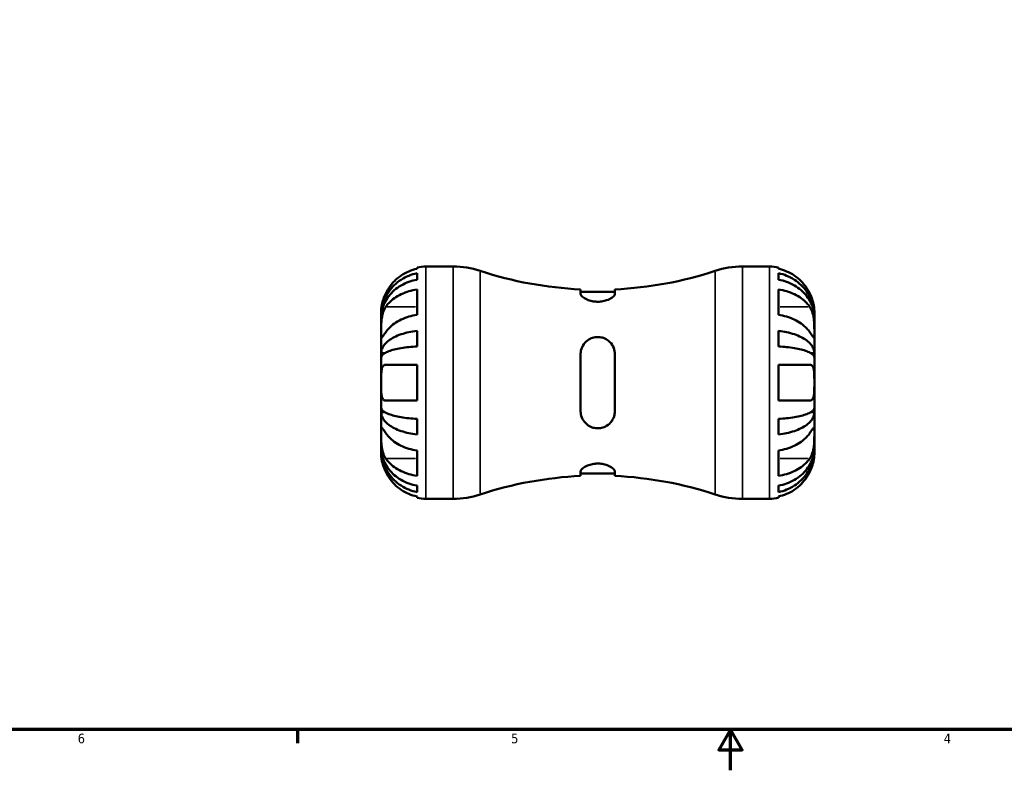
# Model space of a CAD drawing. Header units: inches. Extents: x 0.1 to 37.2, y -5 to 21.7.
# Tile 1 of 8: x 10 to 19.7, y 0.6 to 8. Entities that reach past the tile are written whole.
import ezdxf

# ---------------------------------------------------------------- set-up
doc = ezdxf.new("R2010")
doc.units = ezdxf.units.IN
doc.header["$MEASUREMENT"] = 0
for name, color, linetype, lineweight in [('Border (ANSI)', 7, 'Continuous', 70), ('Visible (ANSI)', 7, 'Continuous', 50), ('Visible Narrow (ANSI)', 7, 'Continuous', 35)]:
    doc.layers.add(name, color=color, linetype=linetype, lineweight=lineweight)
doc.styles.add('Note Text (ANSI)', font='tahoma.ttf')

# ---------------------------------------------------------------- blocks, each defined once
blk = doc.blocks.new('Borders Default Border')
at = {"layer": 'Border (ANSI)'}
blk.add_line((12.7499993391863, 0.9999999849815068), (12.7499993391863, 0.8655118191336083), dxfattribs=at)
at = {"layer": 'Border (ANSI)', "flags": 128}
for points in [[(0.4999999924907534, 0.9999999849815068), (0.4999999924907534, 21.00000006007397), (33.49999855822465, 21.00000006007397), (33.49999855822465, 0.9999999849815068), (0.4999999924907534, 0.9999999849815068)], [(17.00000012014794, 0.6000000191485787), (17.00000012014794, 0.9999999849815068), (16.88453043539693, 0.8000000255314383), (17.11546980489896, 0.8000000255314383), (17.00000012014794, 0.9999999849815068)]]:
    blk.add_lwpolyline(points, dxfattribs=at)
at = {"layer": 'Border (ANSI)', "color": 5, "true_color": 0x0000ff, "char_height": 0.09448818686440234, "attachment_point": 7, "style": 'Note Text (ANSI)'}
for s, insert in [('6', (10.59483913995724, 0.8635209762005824)), ('5', (14.84733363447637, 0.8635209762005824)), ('4', (19.0920422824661, 0.8655118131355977))]:
    blk.add_mtext(s, dxfattribs=dict(at, insert=insert))

msp = doc.modelspace()

# ---------------------------------------------------------------- linework, layer by layer
at = {"layer": 'Visible (ANSI)'}
for p, q in [((13.92392928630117, 5.522653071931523), (13.92392928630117, 5.536426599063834)), ((14.01191944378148, 5.545315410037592), (14.27808705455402, 5.545315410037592)), ((17.1158502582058, 5.545315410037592), (17.38201786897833, 5.545315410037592)), ((17.47000802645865, 5.536426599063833), (17.47000802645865, 5.522653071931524)), ((13.92392928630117, 5.415921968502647), (13.92392928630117, 5.479148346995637)), ((17.47000802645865, 5.479148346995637), (17.47000802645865, 5.415921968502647)), ((13.92392928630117, 5.070955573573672), (13.92392928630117, 5.319829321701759)), ((15.52895684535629, 5.321153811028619), (15.52895684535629, 5.277295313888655)), ((15.86498046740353, 5.277295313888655), (15.86498046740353, 5.321153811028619)), ((17.47000802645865, 5.319829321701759), (17.47000802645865, 5.070955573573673)), ((15.86498046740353, 5.297630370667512), (15.52895684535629, 5.297630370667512)), ((13.57196865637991, 5.060318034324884), (13.57196865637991, 5.105364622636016)), ((13.57196865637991, 5.043172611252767), (13.57196865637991, 5.060318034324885)), ((13.57196865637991, 5.060318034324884), (13.57241384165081, 5.060318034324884)), ((13.57196865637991, 4.900324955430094), (13.57196865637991, 5.043172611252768)), ((17.82196865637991, 5.060318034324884), (17.82152347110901, 5.060318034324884)), ((17.82196865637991, 5.060318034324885), (17.82196865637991, 5.105364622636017)), ((17.82196865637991, 5.043172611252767), (17.82196865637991, 5.060318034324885)), ((17.82196865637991, 4.900324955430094), (17.82196865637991, 5.043172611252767)), ((13.57196865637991, 4.693771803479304), (13.57196865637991, 4.900324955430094)), ((13.92392928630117, 4.760695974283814), (13.92392928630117, 4.913337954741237)), ((17.47000802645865, 4.913337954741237), (17.47000802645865, 4.760695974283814)), ((17.82196865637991, 4.693771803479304), (17.82196865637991, 4.900324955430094)), ((13.57196865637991, 4.652379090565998), (13.57196865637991, 4.693771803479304)), ((13.57196865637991, 4.693771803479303), (13.60389802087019, 4.693771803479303)), ((13.57196865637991, 4.405315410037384), (13.57196865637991, 4.652379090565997)), ((15.52895684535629, 4.685335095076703), (15.52895684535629, 4.125295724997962)), ((15.86498046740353, 4.125295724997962), (15.86498046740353, 4.685335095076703)), ((17.82196865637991, 4.693771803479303), (17.79003929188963, 4.693771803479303)), ((17.82196865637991, 4.652379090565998), (17.82196865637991, 4.693771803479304)), ((17.82196865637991, 4.405315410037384), (17.82196865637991, 4.652379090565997)), ((13.61679708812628, 4.581295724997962), (13.92392928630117, 4.581295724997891)), ((13.92392928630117, 4.22933509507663), (13.92392928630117, 4.581295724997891)), ((17.47000802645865, 4.58129572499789), (17.47000802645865, 4.22933509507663)), ((17.47000802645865, 4.581295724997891), (17.77714022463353, 4.581295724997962)), ((13.57196865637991, 4.158251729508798), (13.57196865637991, 4.405315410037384)), ((17.82196865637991, 4.158251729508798), (17.82196865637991, 4.405315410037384)), ((13.57196865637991, 4.116859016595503), (13.57196865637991, 4.158251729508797)), ((13.92392928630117, 4.22933509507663), (13.61679708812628, 4.229335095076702)), ((17.77714022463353, 4.229335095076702), (17.47000802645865, 4.22933509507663)), ((17.82196865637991, 4.116859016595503), (17.82196865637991, 4.158251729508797)), ((13.57196865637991, 3.910305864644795), (13.57196865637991, 4.116859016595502)), ((13.57196865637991, 4.116859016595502), (13.60389802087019, 4.116859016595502)), ((17.82196865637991, 4.116859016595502), (17.79003929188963, 4.116859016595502)), ((17.82196865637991, 3.910305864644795), (17.82196865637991, 4.116859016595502)), ((13.92392928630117, 3.897292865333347), (13.92392928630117, 4.049934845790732)), ((17.47000802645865, 4.049934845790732), (17.47000802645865, 3.897292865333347)), ((13.57196865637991, 3.767458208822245), (13.57196865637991, 3.910305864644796)), ((17.82196865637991, 3.767458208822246), (17.82196865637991, 3.910305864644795)), ((13.57196865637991, 3.750312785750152), (13.57196865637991, 3.767458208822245)), ((17.82196865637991, 3.750312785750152), (17.82196865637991, 3.767458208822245)), ((13.57196865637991, 3.705266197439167), (13.57196865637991, 3.750312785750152)), ((13.57196865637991, 3.750312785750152), (13.57241384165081, 3.750312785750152)), ((13.92392928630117, 3.49080149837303), (13.92392928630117, 3.739675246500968)), ((17.47000802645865, 3.739675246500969), (17.47000802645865, 3.49080149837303)), ((17.82196865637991, 3.750312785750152), (17.82152347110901, 3.750312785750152)), ((17.82196865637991, 3.705266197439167), (17.82196865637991, 3.750312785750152)), ((15.52895684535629, 3.533335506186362), (15.52895684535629, 3.489477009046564)), ((15.86498046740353, 3.513000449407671), (15.52895684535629, 3.513000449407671)), ((15.86498046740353, 3.489477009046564), (15.86498046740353, 3.533335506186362)), ((13.92392928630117, 3.331482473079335), (13.92392928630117, 3.394708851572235)), ((17.47000802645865, 3.394708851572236), (17.47000802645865, 3.331482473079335)), ((13.92392928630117, 3.274204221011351), (13.92392928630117, 3.287977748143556)), ((17.47000802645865, 3.287977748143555), (17.47000802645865, 3.274204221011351)), ((14.01191944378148, 3.265315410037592), (14.27808705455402, 3.265315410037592)), ((17.1158502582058, 3.265315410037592), (17.38201786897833, 3.265315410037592))]:
    msp.add_line(p, q, dxfattribs=at)
for centre, radius, start, end in [((14.01191944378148, 5.105364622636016), 0.4399507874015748, 90, 101.5369590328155), ((14.27808705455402, 4.695315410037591), 0.85, 71.74236657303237, 90), ((17.1158502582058, 4.695315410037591), 0.85, 89.9999999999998, 108.2576334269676), ((17.38201786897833, 5.105364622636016), 0.4399507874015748, 78.46304096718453, 90), ((15.69696865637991, 8.996282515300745), 3.678967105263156, 251.7423665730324, 267.3824944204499), ((15.69696865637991, 8.996282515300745), 3.678967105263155, 272.6175055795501, 288.2576334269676), ((15.69696865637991, -0.1856516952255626), 3.678967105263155, 92.61750557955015, 108.2576334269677), ((15.69696865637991, -0.1856516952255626), 3.678967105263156, 71.74236657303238, 87.3824944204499), ((14.27808705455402, 4.115315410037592), 0.85, 270, 288.2576334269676), ((17.1158502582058, 4.115315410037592), 0.85, 251.7423665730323, 270), ((14.01191944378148, 3.705266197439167), 0.4399507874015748, 258.4630409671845, 270), ((17.38201786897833, 3.705266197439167), 0.4399507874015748, 270.0000000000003, 281.5369590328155)]:
    msp.add_arc(centre, radius, start, end, dxfattribs=at)
for points, knots in [([(13.92392928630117, 5.522653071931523), (13.89598217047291, 5.516878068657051), (13.86869853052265, 5.508220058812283), (13.81945976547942, 5.487702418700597), (13.79311784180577, 5.473794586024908), (13.74397749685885, 5.440710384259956), (13.72117827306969, 5.421535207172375), (13.6826790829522, 5.382744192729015), (13.66348012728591, 5.359512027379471), (13.63555469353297, 5.317287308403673), (13.62538897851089, 5.29924159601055), (13.61679708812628, 5.281344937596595)], [0.212017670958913, 0.212017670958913, 0.212017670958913, 0.212017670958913, 0.4114801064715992, 0.4114801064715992, 0.6184880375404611, 0.6184880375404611, 0.8254959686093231, 0.8254959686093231, 1.034942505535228, 1.034942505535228, 1.179265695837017, 1.179265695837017, 1.179265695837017, 1.179265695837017]), ([(17.77714022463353, 5.281344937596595), (17.76854833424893, 5.29924159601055), (17.75838261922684, 5.317287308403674), (17.73045718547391, 5.359512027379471), (17.71125822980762, 5.382744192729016), (17.67275903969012, 5.421535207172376), (17.64995981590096, 5.440710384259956), (17.60081947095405, 5.473794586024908), (17.5744775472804, 5.487702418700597), (17.52523878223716, 5.508220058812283), (17.49795514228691, 5.516878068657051), (17.47000802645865, 5.522653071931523)], [5.618381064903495, 5.618381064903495, 5.618381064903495, 5.618381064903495, 5.762704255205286, 5.762704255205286, 5.97215079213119, 5.97215079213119, 6.179158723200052, 6.179158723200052, 6.386166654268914, 6.386166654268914, 6.585629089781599, 6.585629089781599, 6.585629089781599, 6.585629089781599]), ([(13.57196865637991, 5.060318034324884), (13.57196865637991, 5.086764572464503), (13.57464931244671, 5.115650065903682), (13.58623310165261, 5.17222508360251), (13.59513712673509, 5.19991443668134), (13.61597106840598, 5.248697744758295), (13.62980068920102, 5.27429423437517), (13.66272405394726, 5.322086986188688), (13.68181822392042, 5.344282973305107), (13.72023041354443, 5.381522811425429), (13.74307879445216, 5.400004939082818), (13.79228985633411, 5.431883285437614), (13.81865268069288, 5.445279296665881), (13.86813916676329, 5.465146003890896), (13.89570674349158, 5.473558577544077), (13.92392928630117, 5.479148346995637)], [4.989989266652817, 4.989989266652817, 4.989989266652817, 4.989989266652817, 5.198142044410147, 5.198142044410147, 5.406294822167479, 5.406294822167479, 5.61362657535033, 5.61362657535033, 5.820958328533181, 5.820958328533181, 6.027853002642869, 6.027853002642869, 6.234747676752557, 6.234747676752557, 6.436074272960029, 6.436074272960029, 6.436074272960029, 6.436074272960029]), ([(13.92392928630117, 5.415921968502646), (13.89570674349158, 5.410947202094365), (13.86813916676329, 5.40346020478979), (13.81865268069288, 5.385779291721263), (13.79228985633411, 5.373857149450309), (13.74307879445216, 5.345486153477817), (13.72023041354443, 5.329037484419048), (13.68181822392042, 5.295894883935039), (13.66272405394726, 5.276140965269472), (13.62980068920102, 5.233606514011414), (13.61597106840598, 5.210826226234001), (13.59513712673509, 5.16741020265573), (13.58623310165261, 5.142767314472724), (13.57464931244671, 5.092416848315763), (13.57196865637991, 5.066709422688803), (13.57196865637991, 5.043172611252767)], [0.212003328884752, 0.212003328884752, 0.212003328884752, 0.212003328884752, 0.4133299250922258, 0.4133299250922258, 0.6202245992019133, 0.6202245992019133, 0.8271192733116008, 0.8271192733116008, 1.034451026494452, 1.034451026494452, 1.241782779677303, 1.241782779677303, 1.449935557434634, 1.449935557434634, 1.658088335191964, 1.658088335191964, 1.658088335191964, 1.658088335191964]), ([(17.47000802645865, 5.479148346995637), (17.49823056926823, 5.473558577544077), (17.52579814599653, 5.465146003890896), (17.57528463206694, 5.445279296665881), (17.6016474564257, 5.431883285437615), (17.65085851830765, 5.400004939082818), (17.67370689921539, 5.381522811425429), (17.71211908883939, 5.344282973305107), (17.73121325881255, 5.322086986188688), (17.7641366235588, 5.27429423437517), (17.77796624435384, 5.248697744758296), (17.79880018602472, 5.199914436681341), (17.8077042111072, 5.17222508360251), (17.81928800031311, 5.115650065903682), (17.82196865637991, 5.086764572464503), (17.82196865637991, 5.060318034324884)], [0.212003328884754, 0.212003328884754, 0.212003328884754, 0.212003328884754, 0.4133299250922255, 0.4133299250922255, 0.6202245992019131, 0.6202245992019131, 0.8271192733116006, 0.8271192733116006, 1.034451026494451, 1.034451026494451, 1.241782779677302, 1.241782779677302, 1.449935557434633, 1.449935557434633, 1.658088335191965, 1.658088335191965, 1.658088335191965, 1.658088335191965]), ([(17.82196865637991, 5.043172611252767), (17.82196865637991, 5.066709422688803), (17.81928800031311, 5.092416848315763), (17.8077042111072, 5.142767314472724), (17.79880018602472, 5.16741020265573), (17.77796624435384, 5.210826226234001), (17.7641366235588, 5.233606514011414), (17.73121325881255, 5.276140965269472), (17.71211908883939, 5.295894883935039), (17.67370689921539, 5.329037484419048), (17.65085851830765, 5.345486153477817), (17.6016474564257, 5.373857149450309), (17.57528463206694, 5.385779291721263), (17.52579814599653, 5.40346020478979), (17.49823056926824, 5.410947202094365), (17.47000802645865, 5.415921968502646)], [4.989989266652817, 4.989989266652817, 4.989989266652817, 4.989989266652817, 5.198142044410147, 5.198142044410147, 5.406294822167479, 5.406294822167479, 5.613626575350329, 5.613626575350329, 5.82095832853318, 5.82095832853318, 6.027853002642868, 6.027853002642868, 6.234747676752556, 6.234747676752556, 6.436074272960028, 6.436074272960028, 6.436074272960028, 6.436074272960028]), ([(13.61679708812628, 5.149198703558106), (13.62538897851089, 5.161853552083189), (13.63555469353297, 5.174613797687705), (13.66348012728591, 5.204471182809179), (13.6826790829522, 5.220898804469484), (13.72117827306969, 5.248328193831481), (13.74397749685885, 5.26188709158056), (13.79311784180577, 5.285281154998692), (13.81945976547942, 5.295115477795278), (13.86869853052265, 5.309623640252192), (13.89598217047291, 5.315745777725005), (13.92392928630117, 5.319829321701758)], [5.618435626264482, 5.618435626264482, 5.618435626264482, 5.618435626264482, 5.76275881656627, 5.76275881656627, 5.972205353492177, 5.972205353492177, 6.179213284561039, 6.179213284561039, 6.3862212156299, 6.3862212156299, 6.585683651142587, 6.585683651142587, 6.585683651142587, 6.585683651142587]), ([(17.47000802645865, 5.319829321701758), (17.49823796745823, 5.315704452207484), (17.52580187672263, 5.309496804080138), (17.57537401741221, 5.294809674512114), (17.60181540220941, 5.284880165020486), (17.65110378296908, 5.261266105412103), (17.67395159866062, 5.247582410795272), (17.71230121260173, 5.220044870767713), (17.73132671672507, 5.203650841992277), (17.75880294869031, 5.174086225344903), (17.76872363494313, 5.161595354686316), (17.77714022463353, 5.149198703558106)], [0.2120578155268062, 0.2120578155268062, 0.2120578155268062, 0.2120578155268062, 0.4135522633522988, 0.4135522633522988, 0.6216156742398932, 0.6216156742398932, 0.8296790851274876, 0.8296790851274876, 1.038097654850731, 1.038097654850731, 1.179274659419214, 1.179274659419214, 1.179274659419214, 1.179274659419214]), ([(13.61679708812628, 5.281344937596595), (13.61323340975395, 5.273921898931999), (13.6098388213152, 5.266421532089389), (13.60183179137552, 5.247568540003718), (13.59749787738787, 5.236248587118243), (13.5899652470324, 5.214211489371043), (13.58677707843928, 5.203588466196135), (13.5804862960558, 5.179562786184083), (13.57789086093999, 5.166773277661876), (13.5736213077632, 5.139890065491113), (13.57268570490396, 5.127473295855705), (13.57187187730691, 5.109966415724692), (13.57196865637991, 5.105364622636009), (13.57196865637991, 5.105364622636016)], [-0.7206620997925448, -0.7206620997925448, -0.7206620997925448, -0.7206620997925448, -0.6580247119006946, -0.6580247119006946, -0.5639523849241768, -0.5639523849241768, -0.4721283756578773, -0.4721283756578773, -0.3474833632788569, -0.3474833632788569, -0.1770519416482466, -0.1770519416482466, 0, 0, 0, 0]), ([(15.86498046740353, 5.277295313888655), (15.86498046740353, 5.273531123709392), (15.86375452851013, 5.269481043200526), (15.85661949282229, 5.256752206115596), (15.84730769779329, 5.247501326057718), (15.82096930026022, 5.229574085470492), (15.80396094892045, 5.22092022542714), (15.76869264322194, 5.208805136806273), (15.75188874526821, 5.204664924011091), (15.71917462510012, 5.200170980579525), (15.70393589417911, 5.19933718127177), (15.67263658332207, 5.200294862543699), (15.65700938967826, 5.202193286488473), (15.62348007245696, 5.209113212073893), (15.60644410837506, 5.214708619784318), (15.57317137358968, 5.22926709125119), (15.5582403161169, 5.238632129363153), (15.53731191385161, 5.256779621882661), (15.5310425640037, 5.265533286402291), (15.52910286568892, 5.274661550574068), (15.52895684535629, 5.275996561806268), (15.52895684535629, 5.277295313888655)], [-1.544274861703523, -1.544274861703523, -1.544274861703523, -1.544274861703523, -1.450440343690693, -1.450440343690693, -1.263581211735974, -1.263581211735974, -1.076932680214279, -1.076932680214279, -0.9355270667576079, -0.9355270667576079, -0.818429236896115, -0.818429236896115, -0.6960110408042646, -0.6960110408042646, -0.5423550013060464, -0.5423550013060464, -0.3515101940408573, -0.3515101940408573, -0.1675530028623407, -0.1675530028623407, -0.1351027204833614, -0.1351027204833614, -0.1351027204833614, -0.1351027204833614]), ([(17.82196865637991, 5.105364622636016), (17.82196865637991, 5.10536462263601), (17.82205641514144, 5.109734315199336), (17.82136678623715, 5.125323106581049), (17.82068415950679, 5.135216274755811), (17.81744614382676, 5.159071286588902), (17.81500662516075, 5.172560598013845), (17.80881553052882, 5.197700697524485), (17.80573844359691, 5.208491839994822), (17.79855194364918, 5.230388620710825), (17.79451169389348, 5.241368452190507), (17.7860364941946, 5.262100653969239), (17.78172963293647, 5.271785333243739), (17.77714022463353, 5.281344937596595)], [-3.089046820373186, -3.089046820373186, -3.089046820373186, -3.089046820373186, -2.916515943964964, -2.916515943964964, -2.771777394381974, -2.771777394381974, -2.634761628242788, -2.634761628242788, -2.539932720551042, -2.539932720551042, -2.447926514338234, -2.447926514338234, -2.366770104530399, -2.366770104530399, -2.366770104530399, -2.366770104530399]), ([(13.57196865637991, 4.900324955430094), (13.57196865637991, 4.90841440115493), (13.57196225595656, 4.917272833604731), (13.57201603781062, 4.936908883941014), (13.57208179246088, 4.947718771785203), (13.57266926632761, 4.97651723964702), (13.5734231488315, 4.994992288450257), (13.57681189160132, 5.031194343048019), (13.5792991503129, 5.048555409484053), (13.58551306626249, 5.076960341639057), (13.58859843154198, 5.088164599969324), (13.59579395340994, 5.109159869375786), (13.59984419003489, 5.118877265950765), (13.6082044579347, 5.135561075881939), (13.61236952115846, 5.142677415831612), (13.61679708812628, 5.149198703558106)], [0, 0, 0, 0, 0.08717435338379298, 0.08717435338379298, 0.180160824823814, 0.180160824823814, 0.3240243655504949, 0.3240243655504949, 0.4581596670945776, 0.4581596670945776, 0.5517010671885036, 0.5517010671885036, 0.6431058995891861, 0.6431058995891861, 0.7213322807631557, 0.7213322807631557, 0.7213322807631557, 0.7213322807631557]), ([(17.77714022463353, 5.149198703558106), (17.78079424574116, 5.14381675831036), (17.78427025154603, 5.138028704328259), (17.79227468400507, 5.122892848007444), (17.7965454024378, 5.113170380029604), (17.80399960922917, 5.092507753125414), (17.80716673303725, 5.081687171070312), (17.81344938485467, 5.054944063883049), (17.81604853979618, 5.038887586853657), (17.82031695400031, 5.000391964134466), (17.82125184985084, 4.978363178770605), (17.82206541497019, 4.936265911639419), (17.82196865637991, 4.916754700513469), (17.82196865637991, 4.900324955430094)], [-0.7207494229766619, -0.7207494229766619, -0.7207494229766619, -0.7207494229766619, -0.6565092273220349, -0.6565092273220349, -0.5635497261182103, -0.5635497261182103, -0.4722599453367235, -0.4722599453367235, -0.347415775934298, -0.347415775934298, -0.1770519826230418, -0.1770519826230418, 0, 0, 0, 0]), ([(13.92392928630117, 5.070955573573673), (13.89598217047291, 5.066872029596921), (13.86869853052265, 5.060749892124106), (13.81945976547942, 5.046241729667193), (13.79311784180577, 5.036407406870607), (13.74397749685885, 5.013013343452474), (13.72117827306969, 4.999454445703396), (13.6826790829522, 4.972025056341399), (13.66348012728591, 4.955597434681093), (13.63555469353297, 4.92574004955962), (13.62538897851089, 4.912979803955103), (13.61679708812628, 4.90032495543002)], [0.2120176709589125, 0.2120176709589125, 0.2120176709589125, 0.2120176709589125, 0.4114801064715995, 0.4114801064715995, 0.6184880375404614, 0.6184880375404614, 0.8254959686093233, 0.8254959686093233, 1.034942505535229, 1.034942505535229, 1.179265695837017, 1.179265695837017, 1.179265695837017, 1.179265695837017]), ([(17.77714022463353, 4.90032495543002), (17.76854833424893, 4.912979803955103), (17.75838261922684, 4.925740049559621), (17.73045718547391, 4.955597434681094), (17.71125822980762, 4.972025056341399), (17.67275903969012, 4.999454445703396), (17.64995981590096, 5.013013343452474), (17.60081947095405, 5.036407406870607), (17.5744775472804, 5.046241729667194), (17.52523878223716, 5.060749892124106), (17.49795514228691, 5.066872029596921), (17.47000802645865, 5.070955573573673)], [5.618381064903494, 5.618381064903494, 5.618381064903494, 5.618381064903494, 5.762704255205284, 5.762704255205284, 5.972150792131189, 5.972150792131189, 6.17915872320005, 6.17915872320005, 6.386166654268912, 6.386166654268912, 6.585629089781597, 6.585629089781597, 6.585629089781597, 6.585629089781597]), ([(13.61679708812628, 4.90032495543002), (13.61314306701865, 4.894943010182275), (13.60966706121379, 4.889852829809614), (13.60166262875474, 4.8782470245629), (13.59739191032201, 4.87215699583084), (13.58993770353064, 4.861942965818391), (13.58677057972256, 4.85783260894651), (13.58048792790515, 4.850652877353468), (13.57788877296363, 4.848595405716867), (13.57362035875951, 4.849066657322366), (13.57268546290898, 4.853546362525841), (13.57187189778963, 4.87089190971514), (13.57196865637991, 4.883895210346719), (13.57196865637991, 4.900324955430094)], [-0.7207494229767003, -0.7207494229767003, -0.7207494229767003, -0.7207494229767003, -0.6565092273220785, -0.6565092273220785, -0.5635497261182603, -0.5635497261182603, -0.4722599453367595, -0.4722599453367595, -0.3474157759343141, -0.3474157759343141, -0.1770519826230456, -0.1770519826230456, 0, 0, 0, 0]), ([(13.57196865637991, 4.693771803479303), (13.57196865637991, 4.707636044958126), (13.57464931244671, 4.722778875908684), (13.58623310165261, 4.752437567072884), (13.59513712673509, 4.766953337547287), (13.61597106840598, 4.792527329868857), (13.62980068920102, 4.805945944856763), (13.66272405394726, 4.831000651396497), (13.68181822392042, 4.842636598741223), (13.72023041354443, 4.862159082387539), (13.74307879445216, 4.871848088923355), (13.79228985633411, 4.888559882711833), (13.81865268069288, 4.895582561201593), (13.86813916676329, 4.905997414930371), (13.89570674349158, 4.910407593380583), (13.92392928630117, 4.913337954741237)], [4.989990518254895, 4.989990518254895, 4.989990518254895, 4.989990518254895, 5.198143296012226, 5.198143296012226, 5.406296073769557, 5.406296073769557, 5.613627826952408, 5.613627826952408, 5.820959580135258, 5.820959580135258, 6.027854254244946, 6.027854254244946, 6.234748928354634, 6.234748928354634, 6.436075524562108, 6.436075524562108, 6.436075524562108, 6.436075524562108]), ([(15.52895684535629, 4.685335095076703), (15.52895684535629, 4.697056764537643), (15.53018278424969, 4.708663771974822), (15.53731781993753, 4.742519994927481), (15.54662961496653, 4.763736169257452), (15.5729680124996, 4.80096910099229), (15.58997636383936, 4.816980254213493), (15.62524466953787, 4.838303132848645), (15.64204856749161, 4.845173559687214), (15.6747626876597, 4.852564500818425), (15.6900014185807, 4.853900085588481), (15.72130072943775, 4.852345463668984), (15.73692792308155, 4.849282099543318), (15.77045724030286, 4.837706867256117), (15.78749320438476, 4.828150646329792), (15.82076593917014, 4.801361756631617), (15.83569699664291, 4.782929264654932), (15.8566253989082, 4.74226899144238), (15.86289474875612, 4.720262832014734), (15.8648344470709, 4.693417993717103), (15.86498046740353, 4.689379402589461), (15.86498046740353, 4.685335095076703)], [-1.544274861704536, -1.544274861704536, -1.544274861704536, -1.544274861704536, -1.45044034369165, -1.45044034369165, -1.2635812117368, -1.2635812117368, -1.076932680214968, -1.076932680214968, -0.9355270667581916, -0.9355270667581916, -0.8184292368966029, -0.8184292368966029, -0.6960110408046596, -0.6960110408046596, -0.5423550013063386, -0.5423550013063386, -0.351510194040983, -0.351510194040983, -0.1675530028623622, -0.1675530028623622, -0.1351027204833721, -0.1351027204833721, -0.1351027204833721, -0.1351027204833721]), ([(17.47000802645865, 4.913337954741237), (17.49823056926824, 4.910407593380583), (17.52579814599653, 4.905997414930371), (17.57528463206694, 4.895582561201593), (17.6016474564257, 4.888559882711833), (17.65085851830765, 4.871848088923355), (17.67370689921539, 4.862159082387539), (17.71211908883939, 4.842636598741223), (17.73121325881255, 4.831000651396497), (17.7641366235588, 4.805945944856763), (17.77796624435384, 4.792527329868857), (17.79880018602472, 4.766953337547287), (17.8077042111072, 4.752437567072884), (17.81928800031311, 4.722778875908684), (17.82196865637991, 4.707636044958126), (17.82196865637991, 4.693771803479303)], [0.2120033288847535, 0.2120033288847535, 0.2120033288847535, 0.2120033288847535, 0.4133299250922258, 0.4133299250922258, 0.6202245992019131, 0.6202245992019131, 0.8271192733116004, 0.8271192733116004, 1.034451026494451, 1.034451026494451, 1.241782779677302, 1.241782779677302, 1.449935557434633, 1.449935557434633, 1.658088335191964, 1.658088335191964, 1.658088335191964, 1.658088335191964]), ([(17.82196865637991, 4.900324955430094), (17.82196865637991, 4.892235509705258), (17.82197505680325, 4.884954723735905), (17.82192127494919, 4.871791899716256), (17.82185552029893, 4.866073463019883), (17.82126804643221, 4.854476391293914), (17.82051416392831, 4.850304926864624), (17.81712542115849, 4.848030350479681), (17.81463816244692, 4.849551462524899), (17.80842424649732, 4.856273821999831), (17.80533888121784, 4.860183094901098), (17.79814335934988, 4.869917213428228), (17.79409312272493, 4.875649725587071), (17.78573285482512, 4.887711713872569), (17.78156779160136, 4.893803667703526), (17.77714022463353, 4.90032495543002)], [0, 0, 0, 0, 0.08717435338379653, 0.08717435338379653, 0.1801608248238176, 0.1801608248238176, 0.3240243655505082, 0.3240243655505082, 0.4581596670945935, 0.4581596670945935, 0.551701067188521, 0.551701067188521, 0.6431058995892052, 0.6431058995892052, 0.7213322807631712, 0.7213322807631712, 0.7213322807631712, 0.7213322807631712]), ([(13.92392928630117, 4.760695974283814), (13.89570674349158, 4.759250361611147), (13.86813916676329, 4.757074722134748), (13.81865268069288, 4.751936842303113), (13.79228985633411, 4.748472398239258), (13.74307879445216, 4.740228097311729), (13.72023041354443, 4.735448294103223), (13.68181822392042, 4.725817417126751), (13.66272405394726, 4.720077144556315), (13.62980068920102, 4.707717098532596), (13.61597106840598, 4.701097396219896), (13.59513712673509, 4.688481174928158), (13.58623310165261, 4.681320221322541), (13.57464931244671, 4.666688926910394), (13.57196865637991, 4.659218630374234), (13.57196865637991, 4.652379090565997)], [0.212003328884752, 0.212003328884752, 0.212003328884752, 0.212003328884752, 0.4133299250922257, 0.4133299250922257, 0.6202245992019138, 0.6202245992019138, 0.827119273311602, 0.827119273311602, 1.034451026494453, 1.034451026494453, 1.241782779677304, 1.241782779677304, 1.449935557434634, 1.449935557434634, 1.658088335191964, 1.658088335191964, 1.658088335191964, 1.658088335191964]), ([(17.82196865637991, 4.652379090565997), (17.82196865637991, 4.659218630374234), (17.81928800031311, 4.666688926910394), (17.8077042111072, 4.681320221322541), (17.79880018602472, 4.688481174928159), (17.77796624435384, 4.701097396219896), (17.7641366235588, 4.707717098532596), (17.73121325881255, 4.720077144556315), (17.71211908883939, 4.725817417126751), (17.67370689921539, 4.735448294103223), (17.65085851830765, 4.740228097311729), (17.6016474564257, 4.748472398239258), (17.57528463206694, 4.751936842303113), (17.52579814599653, 4.757074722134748), (17.49823056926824, 4.759250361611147), (17.47000802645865, 4.760695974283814)], [4.989989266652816, 4.989989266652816, 4.989989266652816, 4.989989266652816, 5.198142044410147, 5.198142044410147, 5.406294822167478, 5.406294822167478, 5.613626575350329, 5.613626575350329, 5.820958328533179, 5.820958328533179, 6.027853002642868, 6.027853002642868, 6.234747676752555, 6.234747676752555, 6.436074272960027, 6.436074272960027, 6.436074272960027, 6.436074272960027]), ([(13.57196865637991, 4.405315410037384), (13.57196865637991, 4.427957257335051), (13.57188089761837, 4.450367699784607), (13.57257052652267, 4.488896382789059), (13.57325315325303, 4.505175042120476), (13.57649116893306, 4.53313427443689), (13.57893068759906, 4.544756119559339), (13.585121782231, 4.560623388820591), (13.5881988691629, 4.565946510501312), (13.59538536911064, 4.574149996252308), (13.59942561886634, 4.577058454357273), (13.60790081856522, 4.580517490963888), (13.61220767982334, 4.581295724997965), (13.61679708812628, 4.581295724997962)], [-3.089046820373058, -3.089046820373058, -3.089046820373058, -3.089046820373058, -2.916515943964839, -2.916515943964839, -2.771777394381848, -2.771777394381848, -2.634761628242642, -2.634761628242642, -2.539932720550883, -2.539932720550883, -2.447926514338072, -2.447926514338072, -2.366770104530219, -2.366770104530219, -2.366770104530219, -2.366770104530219]), ([(17.77714022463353, 4.581295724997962), (17.78070390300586, 4.581295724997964), (17.78409849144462, 4.580826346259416), (17.7921055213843, 4.578400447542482), (17.79643943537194, 4.575826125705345), (17.80397206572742, 4.568392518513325), (17.80716023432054, 4.563623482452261), (17.81345101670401, 4.549761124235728), (17.81604645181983, 4.539876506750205), (17.82031600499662, 4.512337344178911), (17.82125160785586, 4.493585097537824), (17.82206543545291, 4.451542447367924), (17.82196865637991, 4.428550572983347), (17.82196865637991, 4.405315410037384)], [-0.7206620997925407, -0.7206620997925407, -0.7206620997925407, -0.7206620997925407, -0.6580247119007, -0.6580247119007, -0.5639523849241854, -0.5639523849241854, -0.472128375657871, -0.472128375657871, -0.3474833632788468, -0.3474833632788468, -0.1770519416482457, -0.1770519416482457, 0, 0, 0, 0]), ([(13.61679708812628, 4.229335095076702), (13.61323340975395, 4.229335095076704), (13.6098388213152, 4.229804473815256), (13.60183179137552, 4.232230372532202), (13.59749787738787, 4.234804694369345), (13.5899652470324, 4.242238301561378), (13.58677707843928, 4.247007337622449), (13.5804862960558, 4.260869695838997), (13.57789086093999, 4.270754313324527), (13.5736213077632, 4.298293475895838), (13.57268570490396, 4.317045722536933), (13.57187187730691, 4.359088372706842), (13.57196865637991, 4.38208024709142), (13.57196865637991, 4.405315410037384)], [-0.7206620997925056, -0.7206620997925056, -0.7206620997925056, -0.7206620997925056, -0.6580247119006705, -0.6580247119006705, -0.5639523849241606, -0.5639523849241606, -0.4721283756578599, -0.4721283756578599, -0.3474833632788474, -0.3474833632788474, -0.177051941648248, -0.177051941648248, 0, 0, 0, 0]), ([(17.82196865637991, 4.405315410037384), (17.82196865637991, 4.382673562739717), (17.82205641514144, 4.360263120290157), (17.82136678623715, 4.321734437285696), (17.82068415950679, 4.305455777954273), (17.81744614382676, 4.277496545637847), (17.81500662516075, 4.265874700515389), (17.80881553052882, 4.250007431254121), (17.80573844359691, 4.244684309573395), (17.79855194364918, 4.236480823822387), (17.79451169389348, 4.233572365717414), (17.7860364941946, 4.230113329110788), (17.78172963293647, 4.229335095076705), (17.77714022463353, 4.229335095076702)], [-3.089046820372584, -3.089046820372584, -3.089046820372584, -3.089046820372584, -2.916515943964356, -2.916515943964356, -2.771777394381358, -2.771777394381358, -2.634761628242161, -2.634761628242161, -2.539932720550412, -2.539932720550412, -2.447926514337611, -2.447926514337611, -2.36677010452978, -2.36677010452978, -2.36677010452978, -2.36677010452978]), ([(13.57196865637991, 4.158251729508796), (13.57196865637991, 4.151418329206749), (13.57464450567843, 4.143954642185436), (13.58620791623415, 4.129335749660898), (13.59509636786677, 4.122180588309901), (13.61589405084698, 4.109573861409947), (13.6296999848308, 4.10295856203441), (13.66256853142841, 4.090605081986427), (13.68163156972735, 4.084866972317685), (13.72001694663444, 4.075229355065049), (13.74287400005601, 4.070441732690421), (13.79211138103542, 4.062183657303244), (13.81849185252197, 4.058713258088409), (13.8680379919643, 4.053564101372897), (13.89565595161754, 4.051383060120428), (13.92392928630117, 4.049934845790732)], [4.989990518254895, 4.989990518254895, 4.989990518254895, 4.989990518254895, 5.197956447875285, 5.197956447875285, 5.405922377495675, 5.405922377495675, 5.613068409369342, 5.613068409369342, 5.82021444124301, 5.82021444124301, 6.027295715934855, 6.027295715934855, 6.234376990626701, 6.234376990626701, 6.436068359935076, 6.436068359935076, 6.436068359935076, 6.436068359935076]), ([(17.47000802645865, 4.049934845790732), (17.49828136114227, 4.051383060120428), (17.52589932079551, 4.053564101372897), (17.57544546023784, 4.058713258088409), (17.6018259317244, 4.062183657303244), (17.65106331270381, 4.070441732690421), (17.67392036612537, 4.075229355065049), (17.71230574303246, 4.084866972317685), (17.7313687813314, 4.090605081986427), (17.76423732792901, 4.10295856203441), (17.77804326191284, 4.109573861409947), (17.79884094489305, 4.122180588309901), (17.80772939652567, 4.129335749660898), (17.81929280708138, 4.143954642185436), (17.82196865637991, 4.151418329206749), (17.82196865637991, 4.158251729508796)], [0.212010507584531, 0.212010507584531, 0.212010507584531, 0.212010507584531, 0.4137018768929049, 0.4137018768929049, 0.6207831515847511, 0.6207831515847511, 0.8278644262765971, 0.8278644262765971, 1.035010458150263, 1.035010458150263, 1.242156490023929, 1.242156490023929, 1.45012241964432, 1.45012241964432, 1.658088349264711, 1.658088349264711, 1.658088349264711, 1.658088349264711]), ([(13.92392928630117, 3.897292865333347), (13.89570674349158, 3.900223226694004), (13.86813916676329, 3.90463340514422), (13.81865268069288, 3.915048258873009), (13.79228985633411, 3.922070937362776), (13.74307879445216, 3.938782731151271), (13.72023041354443, 3.948471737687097), (13.68181822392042, 3.967994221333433), (13.66272405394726, 3.979630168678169), (13.62980068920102, 4.004684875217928), (13.61597106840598, 4.018103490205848), (13.59513712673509, 4.043677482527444), (13.58623310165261, 4.058193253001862), (13.57464931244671, 4.087851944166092), (13.57196865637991, 4.102994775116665), (13.57196865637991, 4.116859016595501)], [0.2120033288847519, 0.2120033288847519, 0.2120033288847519, 0.2120033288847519, 0.4133299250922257, 0.4133299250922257, 0.6202245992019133, 0.6202245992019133, 0.8271192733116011, 0.8271192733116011, 1.034451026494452, 1.034451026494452, 1.241782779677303, 1.241782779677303, 1.449935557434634, 1.449935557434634, 1.658088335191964, 1.658088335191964, 1.658088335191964, 1.658088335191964]), ([(15.86498046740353, 4.125295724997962), (15.86498046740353, 4.113574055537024), (15.86375452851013, 4.101967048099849), (15.85661949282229, 4.068110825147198), (15.84730769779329, 4.04689465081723), (15.82096930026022, 4.009661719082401), (15.80396094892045, 3.993650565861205), (15.76869264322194, 3.972327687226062), (15.75188874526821, 3.965457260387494), (15.71917462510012, 3.958066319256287), (15.70393589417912, 3.95673073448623), (15.67263658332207, 3.958285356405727), (15.65700938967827, 3.961348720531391), (15.62348007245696, 3.972923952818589), (15.60644410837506, 3.982480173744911), (15.57317137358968, 4.009269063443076), (15.5582403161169, 4.027701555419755), (15.53731191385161, 4.068361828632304), (15.5310425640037, 4.090367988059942), (15.52910286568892, 4.117212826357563), (15.52895684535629, 4.121251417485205), (15.52895684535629, 4.125295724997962)], [-1.544274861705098, -1.544274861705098, -1.544274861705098, -1.544274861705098, -1.450440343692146, -1.450440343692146, -1.263581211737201, -1.263581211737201, -1.076932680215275, -1.076932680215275, -0.9355270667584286, -0.9355270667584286, -0.818429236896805, -0.818429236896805, -0.696011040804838, -0.696011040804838, -0.5423550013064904, -0.5423550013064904, -0.3515101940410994, -0.3515101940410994, -0.1675530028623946, -0.1675530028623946, -0.1351027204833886, -0.1351027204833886, -0.1351027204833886, -0.1351027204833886]), ([(17.82196865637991, 4.116859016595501), (17.82196865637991, 4.102994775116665), (17.81928800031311, 4.087851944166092), (17.8077042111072, 4.058193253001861), (17.79880018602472, 4.043677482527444), (17.77796624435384, 4.018103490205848), (17.7641366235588, 4.004684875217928), (17.73121325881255, 3.979630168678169), (17.71211908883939, 3.967994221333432), (17.67370689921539, 3.948471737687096), (17.65085851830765, 3.93878273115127), (17.6016474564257, 3.922070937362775), (17.57528463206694, 3.915048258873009), (17.52579814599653, 3.90463340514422), (17.49823056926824, 3.900223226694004), (17.47000802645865, 3.897292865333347)], [4.989989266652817, 4.989989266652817, 4.989989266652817, 4.989989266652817, 5.198142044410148, 5.198142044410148, 5.40629482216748, 5.40629482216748, 5.61362657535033, 5.61362657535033, 5.82095832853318, 5.82095832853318, 6.027853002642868, 6.027853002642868, 6.234747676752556, 6.234747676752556, 6.436074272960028, 6.436074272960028, 6.436074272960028, 6.436074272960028]), ([(13.57196865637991, 3.910305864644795), (13.57196865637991, 3.918395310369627), (13.57196225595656, 3.925676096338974), (13.57201603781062, 3.93883892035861), (13.57208179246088, 3.944557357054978), (13.57266926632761, 3.956154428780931), (13.5734231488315, 3.96032589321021), (13.57681189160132, 3.96260046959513), (13.5792991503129, 3.961079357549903), (13.58551306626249, 3.954356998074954), (13.58859843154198, 3.950447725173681), (13.59579395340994, 3.940713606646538), (13.59984419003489, 3.93498109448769), (13.6082044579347, 3.922919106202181), (13.61236952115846, 3.916827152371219), (13.61679708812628, 3.910305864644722)], [0, 0, 0, 0, 0.08717435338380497, 0.08717435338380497, 0.1801608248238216, 0.1801608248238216, 0.3240243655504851, 0.3240243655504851, 0.4581596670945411, 0.4581596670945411, 0.5517010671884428, 0.5517010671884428, 0.6431058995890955, 0.6431058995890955, 0.7213322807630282, 0.7213322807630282, 0.7213322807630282, 0.7213322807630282]), ([(17.77714022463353, 3.910305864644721), (17.78079424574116, 3.91568780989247), (17.78427025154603, 3.920777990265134), (17.79227468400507, 3.932383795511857), (17.7965454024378, 3.938473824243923), (17.80399960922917, 3.948687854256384), (17.80716673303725, 3.952798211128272), (17.81344938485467, 3.95997794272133), (17.81604853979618, 3.962035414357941), (17.82031695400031, 3.961564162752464), (17.82125184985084, 3.957084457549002), (17.82206541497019, 3.939738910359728), (17.82196865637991, 3.926735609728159), (17.82196865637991, 3.910305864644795)], [-0.7207494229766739, -0.7207494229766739, -0.7207494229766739, -0.7207494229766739, -0.6565092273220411, -0.6565092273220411, -0.5635497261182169, -0.5635497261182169, -0.4722599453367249, -0.4722599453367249, -0.3474157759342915, -0.3474157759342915, -0.1770519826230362, -0.1770519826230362, 0, 0, 0, 0]), ([(13.61679708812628, 3.661432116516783), (13.61314306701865, 3.666814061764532), (13.60966706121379, 3.672602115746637), (13.60166262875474, 3.687737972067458), (13.59739191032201, 3.697460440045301), (13.58993770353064, 3.718123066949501), (13.58677057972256, 3.728943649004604), (13.58048792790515, 3.755686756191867), (13.57788877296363, 3.771743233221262), (13.57362035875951, 3.810238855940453), (13.57268546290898, 3.83226764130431), (13.57187189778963, 3.874364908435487), (13.57196865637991, 3.89387611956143), (13.57196865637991, 3.910305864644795)], [-0.7207494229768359, -0.7207494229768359, -0.7207494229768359, -0.7207494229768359, -0.6565092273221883, -0.6565092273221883, -0.5635497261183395, -0.5635497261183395, -0.4722599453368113, -0.4722599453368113, -0.3474157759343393, -0.3474157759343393, -0.1770519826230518, -0.1770519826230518, 0, 0, 0, 0]), ([(13.61679708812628, 3.910305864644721), (13.62521367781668, 3.897909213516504), (13.63513436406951, 3.88541834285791), (13.66261059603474, 3.855853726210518), (13.68163610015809, 3.839459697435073), (13.7199857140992, 3.811922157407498), (13.74283352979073, 3.798238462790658), (13.7921219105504, 3.774624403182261), (13.81856329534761, 3.764694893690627), (13.86813543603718, 3.750007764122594), (13.89569934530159, 3.743800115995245), (13.92392928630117, 3.739675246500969)], [5.618372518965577, 5.618372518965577, 5.618372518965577, 5.618372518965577, 5.75954952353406, 5.75954952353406, 5.967968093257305, 5.967968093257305, 6.176031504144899, 6.176031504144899, 6.384094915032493, 6.384094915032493, 6.585589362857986, 6.585589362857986, 6.585589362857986, 6.585589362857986]), ([(17.47000802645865, 3.739675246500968), (17.49795514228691, 3.743758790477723), (17.52523878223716, 3.749880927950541), (17.5744775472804, 3.764389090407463), (17.60081947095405, 3.774223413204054), (17.64995981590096, 3.797617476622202), (17.67275903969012, 3.811176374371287), (17.71125822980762, 3.838605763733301), (17.73045718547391, 3.855033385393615), (17.75838261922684, 3.884890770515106), (17.76854833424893, 3.897651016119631), (17.77714022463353, 3.910305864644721)], [0.2120176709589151, 0.2120176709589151, 0.2120176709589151, 0.2120176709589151, 0.4114801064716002, 0.4114801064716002, 0.6184880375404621, 0.6184880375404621, 0.8254959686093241, 0.8254959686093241, 1.034942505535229, 1.034942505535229, 1.179265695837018, 1.179265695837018, 1.179265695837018, 1.179265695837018]), ([(17.82196865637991, 3.910305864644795), (17.82196865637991, 3.902216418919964), (17.82197505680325, 3.893357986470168), (17.82192127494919, 3.873721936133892), (17.82185552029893, 3.862912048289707), (17.82126804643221, 3.834113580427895), (17.82051416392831, 3.815638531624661), (17.81712542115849, 3.779436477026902), (17.81463816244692, 3.762075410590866), (17.80842424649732, 3.733670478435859), (17.80533888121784, 3.72246622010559), (17.79814335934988, 3.701470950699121), (17.79409312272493, 3.691753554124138), (17.78573285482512, 3.675069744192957), (17.78156779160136, 3.667953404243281), (17.77714022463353, 3.661432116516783)], [0, 0, 0, 0, 0.08717435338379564, 0.08717435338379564, 0.1801608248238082, 0.1801608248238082, 0.3240243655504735, 0.3240243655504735, 0.4581596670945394, 0.4581596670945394, 0.551701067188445, 0.551701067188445, 0.6431058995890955, 0.6431058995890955, 0.7213322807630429, 0.7213322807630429, 0.7213322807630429, 0.7213322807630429]), ([(13.57196865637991, 3.767458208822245), (13.57196865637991, 3.743942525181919), (13.57464450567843, 3.718257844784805), (13.58620791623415, 3.667950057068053), (13.59509636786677, 3.643327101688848), (13.61589405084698, 3.599943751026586), (13.6296999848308, 3.577178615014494), (13.66256853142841, 3.53466675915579), (13.68163156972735, 3.514920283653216), (13.72001694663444, 3.481754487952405), (13.74287400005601, 3.465278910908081), (13.79211138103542, 3.436860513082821), (13.81849185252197, 3.424917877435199), (13.8680379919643, 3.407198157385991), (13.89565595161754, 3.399692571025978), (13.92392928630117, 3.394708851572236)], [4.989989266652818, 4.989989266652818, 4.989989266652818, 4.989989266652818, 5.197955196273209, 5.197955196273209, 5.4059211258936, 5.4059211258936, 5.613067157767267, 5.613067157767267, 5.820213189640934, 5.820213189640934, 6.02729446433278, 6.02729446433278, 6.234375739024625, 6.234375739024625, 6.436067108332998, 6.436067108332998, 6.436067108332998, 6.436067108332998]), ([(17.47000802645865, 3.394708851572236), (17.49828136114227, 3.399692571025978), (17.52589932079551, 3.407198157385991), (17.57544546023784, 3.424917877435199), (17.6018259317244, 3.436860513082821), (17.65106331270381, 3.465278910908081), (17.67392036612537, 3.481754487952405), (17.71230574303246, 3.514920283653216), (17.7313687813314, 3.534666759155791), (17.76423732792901, 3.577178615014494), (17.77804326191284, 3.599943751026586), (17.79884094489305, 3.643327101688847), (17.80772939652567, 3.667950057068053), (17.81929280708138, 3.718257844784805), (17.82196865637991, 3.743942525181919), (17.82196865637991, 3.767458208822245)], [0.212010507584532, 0.212010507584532, 0.212010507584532, 0.212010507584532, 0.4137018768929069, 0.4137018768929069, 0.6207831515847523, 0.6207831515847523, 0.8278644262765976, 0.8278644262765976, 1.035010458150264, 1.035010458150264, 1.24215649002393, 1.24215649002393, 1.450122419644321, 1.450122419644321, 1.658088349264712, 1.658088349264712, 1.658088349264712, 1.658088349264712]), ([(13.57196865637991, 3.705266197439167), (13.57196865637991, 3.70526619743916), (13.57188089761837, 3.700896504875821), (13.57257052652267, 3.685307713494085), (13.57325315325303, 3.675414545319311), (13.57649116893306, 3.651559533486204), (13.57893068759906, 3.638070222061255), (13.585121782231, 3.612930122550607), (13.5881988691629, 3.602138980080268), (13.59538536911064, 3.580242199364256), (13.59942561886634, 3.56926236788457), (13.60790081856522, 3.54853016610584), (13.61220767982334, 3.538845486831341), (13.61679708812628, 3.529285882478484)], [-3.089046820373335, -3.089046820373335, -3.089046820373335, -3.089046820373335, -2.916515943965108, -2.916515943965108, -2.77177739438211, -2.77177739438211, -2.634761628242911, -2.634761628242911, -2.539932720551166, -2.539932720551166, -2.447926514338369, -2.447926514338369, -2.36677010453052, -2.36677010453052, -2.36677010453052, -2.36677010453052]), ([(13.92392928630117, 3.331482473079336), (13.89570674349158, 3.337072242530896), (13.86813916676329, 3.345484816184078), (13.81865268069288, 3.365351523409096), (13.79228985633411, 3.378747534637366), (13.74307879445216, 3.410625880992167), (13.72023041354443, 3.429108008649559), (13.68181822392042, 3.466347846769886), (13.66272405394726, 3.488543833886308), (13.62980068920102, 3.536336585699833), (13.61597106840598, 3.561933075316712), (13.59513712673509, 3.610716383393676), (13.58623310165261, 3.63840573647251), (13.57464931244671, 3.694980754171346), (13.57196865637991, 3.72386624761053), (13.57196865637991, 3.750312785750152)], [0.2120033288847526, 0.2120033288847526, 0.2120033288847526, 0.2120033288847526, 0.4133299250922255, 0.4133299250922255, 0.6202245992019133, 0.6202245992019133, 0.8271192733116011, 0.8271192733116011, 1.034451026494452, 1.034451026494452, 1.241782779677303, 1.241782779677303, 1.449935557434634, 1.449935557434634, 1.658088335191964, 1.658088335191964, 1.658088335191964, 1.658088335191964]), ([(17.82196865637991, 3.750312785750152), (17.82196865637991, 3.723866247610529), (17.81928800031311, 3.694980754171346), (17.8077042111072, 3.638405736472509), (17.79880018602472, 3.610716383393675), (17.77796624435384, 3.561933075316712), (17.7641366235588, 3.536336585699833), (17.73121325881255, 3.488543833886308), (17.71211908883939, 3.466347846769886), (17.67370689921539, 3.429108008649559), (17.65085851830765, 3.410625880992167), (17.6016474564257, 3.378747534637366), (17.57528463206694, 3.365351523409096), (17.52579814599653, 3.345484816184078), (17.49823056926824, 3.337072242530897), (17.47000802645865, 3.331482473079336)], [4.989989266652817, 4.989989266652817, 4.989989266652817, 4.989989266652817, 5.198142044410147, 5.198142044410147, 5.406294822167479, 5.406294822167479, 5.613626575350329, 5.613626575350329, 5.82095832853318, 5.82095832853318, 6.027853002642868, 6.027853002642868, 6.234747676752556, 6.234747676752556, 6.436074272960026, 6.436074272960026, 6.436074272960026, 6.436074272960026]), ([(17.77714022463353, 3.529285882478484), (17.78070390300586, 3.53670892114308), (17.78409849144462, 3.54420928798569), (17.7921055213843, 3.563062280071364), (17.79643943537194, 3.57438223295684), (17.80397206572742, 3.596419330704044), (17.80716023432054, 3.607042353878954), (17.81345101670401, 3.631068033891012), (17.81604645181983, 3.643857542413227), (17.82031600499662, 3.670740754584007), (17.82125160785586, 3.683157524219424), (17.82206543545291, 3.700664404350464), (17.82196865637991, 3.70526619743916), (17.82196865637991, 3.705266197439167)], [-0.7206620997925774, -0.7206620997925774, -0.7206620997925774, -0.7206620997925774, -0.6580247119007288, -0.6580247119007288, -0.5639523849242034, -0.5639523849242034, -0.4721283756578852, -0.4721283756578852, -0.3474833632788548, -0.3474833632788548, -0.1770519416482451, -0.1770519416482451, 0, 0, 0, 0]), ([(13.92392928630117, 3.49080149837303), (13.89598217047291, 3.494885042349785), (13.86869853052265, 3.501007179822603), (13.81945976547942, 3.515515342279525), (13.79311784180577, 3.525349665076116), (13.74397749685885, 3.548743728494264), (13.72117827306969, 3.562302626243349), (13.6826790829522, 3.589732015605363), (13.66348012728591, 3.606159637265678), (13.63555469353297, 3.636017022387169), (13.62538897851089, 3.648777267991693), (13.61679708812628, 3.661432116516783)], [0.2120176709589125, 0.2120176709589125, 0.2120176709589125, 0.2120176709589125, 0.4114801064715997, 0.4114801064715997, 0.6184880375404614, 0.6184880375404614, 0.8254959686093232, 0.8254959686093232, 1.034942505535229, 1.034942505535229, 1.179265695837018, 1.179265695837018, 1.179265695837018, 1.179265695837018]), ([(15.52895684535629, 3.533335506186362), (15.52895684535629, 3.537099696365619), (15.53018278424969, 3.541149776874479), (15.53731781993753, 3.553878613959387), (15.54662961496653, 3.563129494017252), (15.5729680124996, 3.581056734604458), (15.58997636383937, 3.589710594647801), (15.62524466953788, 3.601825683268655), (15.64204856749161, 3.605965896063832), (15.67476268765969, 3.610459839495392), (15.6900014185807, 3.611293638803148), (15.72130072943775, 3.610335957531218), (15.73692792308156, 3.608437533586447), (15.77045724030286, 3.601517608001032), (15.78749320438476, 3.595922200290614), (15.82076593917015, 3.581363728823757), (15.83569699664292, 3.571998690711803), (15.8566253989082, 3.553851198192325), (15.86289474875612, 3.545097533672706), (15.8648344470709, 3.535969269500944), (15.86498046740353, 3.534634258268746), (15.86498046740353, 3.533335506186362)], [-1.544274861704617, -1.544274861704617, -1.544274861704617, -1.544274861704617, -1.450440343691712, -1.450440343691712, -1.263581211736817, -1.263581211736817, -1.076932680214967, -1.076932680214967, -0.9355270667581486, -0.9355270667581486, -0.818429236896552, -0.818429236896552, -0.6960110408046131, -0.6960110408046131, -0.5423550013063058, -0.5423550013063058, -0.3515101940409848, -0.3515101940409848, -0.1675530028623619, -0.1675530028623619, -0.1351027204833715, -0.1351027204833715, -0.1351027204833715, -0.1351027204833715]), ([(17.77714022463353, 3.661432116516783), (17.76854833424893, 3.648777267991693), (17.75838261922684, 3.636017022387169), (17.73045718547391, 3.606159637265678), (17.71125822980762, 3.589732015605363), (17.67275903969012, 3.56230262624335), (17.64995981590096, 3.548743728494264), (17.60081947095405, 3.525349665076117), (17.5744775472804, 3.515515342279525), (17.52523878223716, 3.501007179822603), (17.49795514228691, 3.494885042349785), (17.47000802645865, 3.49080149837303)], [5.618381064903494, 5.618381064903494, 5.618381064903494, 5.618381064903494, 5.762704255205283, 5.762704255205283, 5.972150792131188, 5.972150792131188, 6.17915872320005, 6.17915872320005, 6.386166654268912, 6.386166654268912, 6.585629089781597, 6.585629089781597, 6.585629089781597, 6.585629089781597]), ([(13.61679708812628, 3.529285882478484), (13.62538897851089, 3.511389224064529), (13.63555469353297, 3.493343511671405), (13.66348012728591, 3.451118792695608), (13.6826790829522, 3.427886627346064), (13.72117827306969, 3.389095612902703), (13.74397749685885, 3.369920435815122), (13.79311784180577, 3.336836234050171), (13.81945976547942, 3.322928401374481), (13.86869853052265, 3.302410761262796), (13.89598217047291, 3.293752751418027), (13.92392928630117, 3.287977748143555)], [5.618381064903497, 5.618381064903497, 5.618381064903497, 5.618381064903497, 5.762704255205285, 5.762704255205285, 5.97215079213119, 5.97215079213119, 6.179158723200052, 6.179158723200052, 6.386166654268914, 6.386166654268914, 6.585629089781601, 6.585629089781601, 6.585629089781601, 6.585629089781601]), ([(17.47000802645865, 3.287977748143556), (17.49795514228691, 3.293752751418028), (17.52523878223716, 3.302410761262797), (17.5744775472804, 3.322928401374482), (17.60081947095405, 3.336836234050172), (17.64995981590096, 3.369920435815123), (17.67275903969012, 3.389095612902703), (17.71125822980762, 3.427886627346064), (17.73045718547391, 3.451118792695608), (17.75838261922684, 3.493343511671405), (17.76854833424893, 3.511389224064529), (17.77714022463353, 3.529285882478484)], [0.2120176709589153, 0.2120176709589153, 0.2120176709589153, 0.2120176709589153, 0.4114801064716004, 0.4114801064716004, 0.6184880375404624, 0.6184880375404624, 0.8254959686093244, 0.8254959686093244, 1.034942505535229, 1.034942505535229, 1.179265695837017, 1.179265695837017, 1.179265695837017, 1.179265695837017])]:
    msp.add_open_spline(points, degree=3, knots=knots, dxfattribs=at)
at = {"layer": 'Visible Narrow (ANSI)'}
for p, q in [((14.01191944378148, 3.279350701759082), (14.01191944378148, 5.531280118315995)), ((14.27808705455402, 3.279350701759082), (14.27808705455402, 5.531280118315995)), ((17.1158502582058, 5.531280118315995), (17.1158502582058, 3.279350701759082)), ((17.38201786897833, 3.279350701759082), (17.38201786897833, 5.531280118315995)), ((14.54438383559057, 5.489015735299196), (14.54438383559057, 3.321615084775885)), ((16.84955347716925, 3.321615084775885), (16.84955347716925, 5.489015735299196)), ((13.63215369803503, 5.149198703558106), (13.90857267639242, 5.149198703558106)), ((17.76178361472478, 5.149198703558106), (17.48536463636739, 5.149198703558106)), ((13.63215369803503, 3.661432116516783), (13.90857267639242, 3.661432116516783)), ((17.76178361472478, 3.661432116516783), (17.48536463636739, 3.661432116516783))]:
    msp.add_line(p, q, dxfattribs=at)

# ---------------------------------------------------------------- block references
msp.add_blockref('Borders Default Border', (0, 0))

doc.saveas('drawing.dxf')
